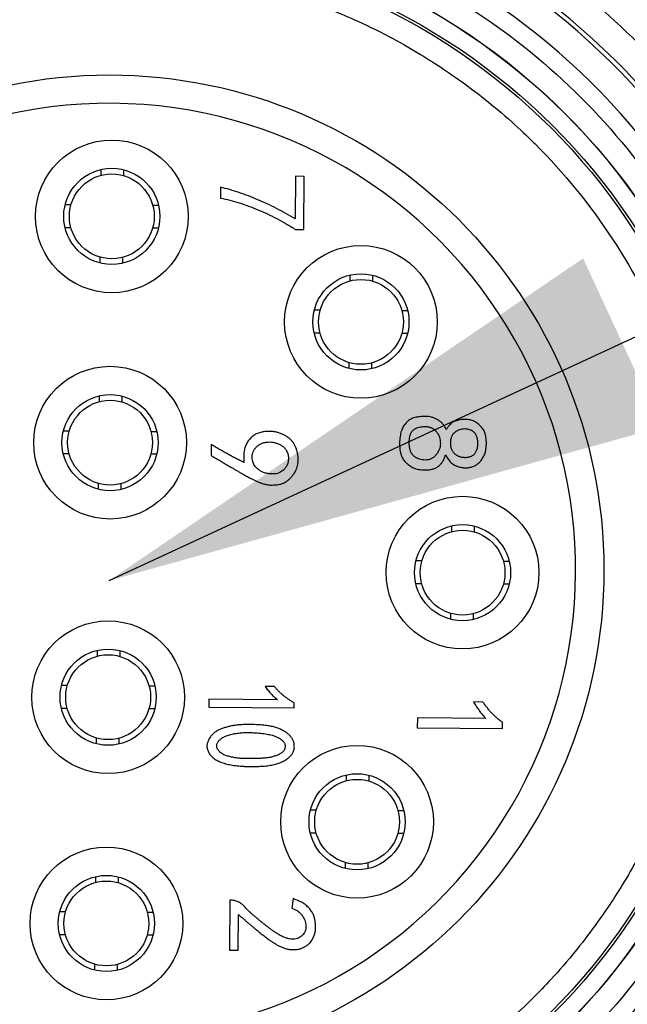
# Model space of a CAD drawing. Header units: millimetres. Extents: x 0 to 2970, y 0 to 2100.
# Tile 12 of 55: x 1017 to 1028, y 413 to 431. Entities that reach past the tile are written whole.
import ezdxf

# ---------------------------------------------------------------- set-up
doc = ezdxf.new("R2010")
doc.units = ezdxf.units.MM
doc.header["$LTSCALE"] = 0.2
doc.styles.add('Rainbow-4.0 Style', font='malgunsl.ttf')
doc.dimstyles.new('Rainbow-4.0 Style', dxfattribs={"dimtxt": 3.5, "dimasz": 2.5, "dimexe": 1, "dimexo": 1, "dimgap": 1, "dimtad": 1, "dimdsep": 46, "dimtxsty": 'Rainbow-4.0 Style', "dimcen": 0, "dimclrd": 251, "dimclre": 251, "dimclrt": 7, "dimazin": 3, "dimtp": 0.1, "dimtm": 0.1, "dimtfac": 0.61, "dimtmove": 0, "dimatfit": 3, "dimfxl": 1, "dimlwd": -1, "dimlwe": -1, "dimarcsym": 1})

# ---------------------------------------------------------------- blocks, each defined once
blk = doc.blocks.new('A$C5c935c73')
for p, q in [((292.75, -47.639), (292.75, -47.639)), ((290.294, -49.641), (290.289, -50.396)), ((290.452, -49.642), (290.294, -49.641)), ((290.445, -50.581), (290.452, -49.642)), ((288.968, -49.833), (288.967, -50.026)), ((290.296, -50.58), (290.445, -50.581)), ((288.803, -54.381), (288.802, -54.574)), ((289.924, -58.663), (289.757, -58.662)), ((288.764, -58.884), (288.763, -59.024)), ((289.975, -58.894), (288.764, -58.884)), ((290.272, -59.036), (290.273, -58.952)), ((293.611, -58.935), (293.444, -58.934)), ((288.763, -59.024), (290.272, -59.036)), ((292.451, -59.216), (292.449, -59.391)), ((293.661, -59.225), (292.451, -59.216)), ((293.958, -59.403), (293.959, -59.297)), ((292.449, -59.391), (293.958, -59.403)), ((289.133, -62.438), (289.126, -63.324)), ((289.168, -62.438), (289.133, -62.438)), ((290.256, -62.411), (290.229, -62.578)), ((289.284, -63.325), (289.289, -62.693)), ((289.126, -63.324), (289.284, -63.325))]:
    blk.add_line(p, q)
for centre, radius in [((287, -56.6), 11.407), ((287, -56.6), 11.403), ((287, -56.6), 11.099), ((287, -56.6), 11.051), ((287, -56.6), 8.75), ((287.048, -50.35), 1.35), ((287.048, -50.35), 0.85), ((287.048, -50.35), 0.75), ((291.453, -52.215), 1.35), ((291.453, -52.215), 0.85), ((291.453, -52.215), 0.75), ((287.017, -54.35), 1.35), ((287.017, -54.35), 0.85), ((287.017, -54.35), 0.75), ((293.25, -56.648), 1.35), ((293.25, -56.648), 0.85), ((293.25, -56.648), 0.75), ((286.983, -58.85), 1.35), ((286.983, -58.85), 0.85), ((286.983, -58.85), 0.75), ((291.385, -61.053), 1.35), ((291.385, -61.053), 0.85), ((291.385, -61.053), 0.75), ((286.952, -62.85), 1.35), ((286.952, -62.85), 0.85), ((286.952, -62.85), 0.75)]:
    blk.add_circle(centre, radius)
for radius, start, end in [(12.697, 24.3067, 335.6933), (12.619, 24.4631, 335.5369)]:
    blk.add_arc((287, -56.6), radius, start, end)
for major_axis, start_param, end_param in [((-11.765, -2.909), 3.326169, 6.040807), ((-0.552, -8.231), 3.200928, 6.34253), ((-0.552, -8.231), 0.059336, 3.200937), ((-11.913, 2.224), 0.184575, 2.899213)]:
    blk.add_ellipse((287, -56.6), major_axis=major_axis, ratio=0.999998, start_param=start_param, end_param=end_param)
for points, knots in [([(273.803, -56.6), (273.803, -55.878), (273.859, -55.172), (273.971, -54.481), (274.088, -53.765), (274.267, -53.052), (274.508, -52.343), (274.755, -51.619), (275.062, -50.921), (275.431, -50.25), (275.802, -49.574), (276.229, -48.935), (276.712, -48.334), (277.191, -47.737), (277.728, -47.18), (278.322, -46.661), (278.903, -46.154), (279.513, -45.706), (280.153, -45.318), (280.778, -44.938), (281.431, -44.613), (282.111, -44.342), (282.776, -44.076), (283.459, -43.866), (284.158, -43.712), (284.863, -43.557), (285.565, -43.46), (286.264, -43.42), (286.989, -43.38), (287.723, -43.401), (288.468, -43.484), (289.228, -43.569), (289.975, -43.72), (290.711, -43.935), (291.451, -44.152), (292.166, -44.431), (292.857, -44.774), (293.543, -45.113), (294.203, -45.517), (294.837, -45.985), (295.457, -46.443), (296.026, -46.943), (296.543, -47.484), (297.048, -48.013), (297.507, -48.58), (297.918, -49.186), (298.32, -49.779), (298.672, -50.4), (298.974, -51.05)], [0, 0, 0, 0, 0.0625, 0.0625, 0.0625, 0.125, 0.125, 0.125, 0.1875, 0.1875, 0.1875, 0.25, 0.25, 0.25, 0.3125, 0.3125, 0.3125, 0.375, 0.375, 0.375, 0.4375, 0.4375, 0.4375, 0.5, 0.5, 0.5, 0.5625, 0.5625, 0.5625, 0.625, 0.625, 0.625, 0.6875, 0.6875, 0.6875, 0.75, 0.75, 0.75, 0.8125, 0.8125, 0.8125, 0.875, 0.875, 0.875, 0.9375, 0.9375, 0.9375, 1, 1, 1, 1]), ([(275.193, -56.6), (275.193, -55.859), (275.258, -55.139), (275.388, -54.442), (275.524, -53.708), (275.736, -52.979), (276.022, -52.254), (276.317, -51.509), (276.685, -50.8), (277.125, -50.129), (277.569, -49.451), (278.078, -48.825), (278.652, -48.252), (279.219, -47.684), (279.852, -47.172), (280.551, -46.716), (281.23, -46.274), (281.931, -45.909), (282.654, -45.622), (283.005, -45.484), (283.371, -45.359), (283.754, -45.25), (284.125, -45.144), (284.491, -45.057), (284.852, -44.991), (285.561, -44.859), (286.277, -44.794), (287, -44.793), (287.741, -44.793), (288.46, -44.858), (289.158, -44.988), (289.892, -45.124), (290.621, -45.336), (291.346, -45.622), (292.091, -45.917), (292.8, -46.285), (293.471, -46.725), (294.149, -47.169), (294.775, -47.678), (295.348, -48.252), (295.916, -48.819), (296.428, -49.452), (296.884, -50.151), (297.326, -50.83), (297.691, -51.531), (297.978, -52.254), (298.116, -52.605), (298.241, -52.971), (298.35, -53.354), (298.456, -53.725), (298.543, -54.091), (298.609, -54.452), (298.741, -55.161), (298.807, -55.877), (298.807, -56.6)], [0, 0, 0, 0, 0.0625, 0.0625, 0.0625, 0.125, 0.125, 0.125, 0.1875, 0.1875, 0.1875, 0.25, 0.25, 0.25, 0.3125, 0.3125, 0.3125, 0.375, 0.375, 0.375, 0.40625, 0.40625, 0.40625, 0.4375, 0.4375, 0.4375, 0.5, 0.5, 0.5, 0.5625, 0.5625, 0.5625, 0.625, 0.625, 0.625, 0.6875, 0.6875, 0.6875, 0.75, 0.75, 0.75, 0.8125, 0.8125, 0.8125, 0.875, 0.875, 0.875, 0.90625, 0.90625, 0.90625, 0.9375, 0.9375, 0.9375, 1, 1, 1, 1]), ([(276.349, -56.6), (276.349, -55.95), (276.408, -55.301), (276.526, -54.662), (276.588, -54.328), (276.666, -53.997), (276.761, -53.671), (276.769, -53.642), (276.785, -53.585), (276.811, -53.501), (276.836, -53.418), (276.871, -53.307), (276.917, -53.17), (276.959, -53.046), (276.996, -52.944), (277.026, -52.862), (277.057, -52.781), (277.08, -52.72), (277.096, -52.679), (277.127, -52.602), (277.175, -52.482), (277.246, -52.321), (277.317, -52.16), (277.411, -51.958), (277.535, -51.72), (277.727, -51.35), (277.915, -51.04), (278.083, -50.782), (278.166, -50.656), (278.26, -50.517), (278.367, -50.368), (278.474, -50.219), (278.595, -50.059), (278.731, -49.89), (278.902, -49.678), (279.054, -49.506), (279.178, -49.371), (279.303, -49.235), (279.401, -49.136), (279.468, -49.068), (279.981, -48.556), (280.546, -48.096), (281.152, -47.697), (281.758, -47.299), (282.405, -46.963), (283.079, -46.696), (283.165, -46.662), (283.29, -46.614), (283.455, -46.555), (283.62, -46.497), (283.825, -46.428), (284.073, -46.356), (284.451, -46.247), (284.78, -46.175), (285.053, -46.124), (285.319, -46.075), (285.643, -46.025), (286.026, -45.991), (286.265, -45.97), (286.467, -45.96), (286.629, -45.954), (286.791, -45.949), (286.915, -45.949), (287, -45.949), (287.65, -45.949), (288.299, -46.008), (288.938, -46.126), (289.272, -46.188), (289.603, -46.266), (289.929, -46.361), (289.958, -46.369), (290.014, -46.385), (290.098, -46.41), (290.182, -46.436), (290.293, -46.47), (290.43, -46.517), (290.554, -46.559), (290.656, -46.596), (290.738, -46.626), (290.819, -46.657), (290.88, -46.68), (290.921, -46.696), (290.998, -46.727), (291.118, -46.775), (291.279, -46.846), (291.44, -46.917), (291.642, -47.011), (291.88, -47.135), (292.25, -47.327), (292.56, -47.515), (292.818, -47.683), (292.944, -47.766), (293.083, -47.86), (293.232, -47.967), (293.381, -48.074), (293.541, -48.195), (293.71, -48.331), (293.922, -48.502), (294.094, -48.654), (294.229, -48.778), (294.365, -48.903), (294.464, -49.001), (294.532, -49.068), (295.044, -49.581), (295.504, -50.146), (295.903, -50.752), (296.301, -51.358), (296.637, -52.005), (296.904, -52.679), (296.937, -52.765), (296.986, -52.89), (297.045, -53.055), (297.103, -53.22), (297.172, -53.425), (297.244, -53.673), (297.353, -54.051), (297.425, -54.379), (297.476, -54.653), (297.525, -54.918), (297.575, -55.242), (297.609, -55.626), (297.63, -55.864), (297.64, -56.065), (297.645, -56.228), (297.651, -56.39), (297.651, -56.514), (297.651, -56.6)], [0, 0, 0, 0, 0.0625, 0.0625, 0.0625, 0.09375, 0.09375, 0.09375, 0.101562, 0.101562, 0.101562, 0.109375, 0.109375, 0.109375, 0.117188, 0.117188, 0.117188, 0.125, 0.125, 0.125, 0.140625, 0.140625, 0.140625, 0.15625, 0.15625, 0.15625, 0.1875, 0.1875, 0.1875, 0.203125, 0.203125, 0.203125, 0.21875, 0.21875, 0.21875, 0.234375, 0.234375, 0.234375, 0.25, 0.25, 0.25, 0.3125, 0.3125, 0.3125, 0.375, 0.375, 0.375, 0.390625, 0.390625, 0.390625, 0.40625, 0.40625, 0.40625, 0.4375, 0.4375, 0.4375, 0.46875, 0.46875, 0.46875, 0.484375, 0.484375, 0.484375, 0.5, 0.5, 0.5, 0.5625, 0.5625, 0.5625, 0.59375, 0.59375, 0.59375, 0.601562, 0.601562, 0.601562, 0.609375, 0.609375, 0.609375, 0.617188, 0.617188, 0.617188, 0.625, 0.625, 0.625, 0.640625, 0.640625, 0.640625, 0.65625, 0.65625, 0.65625, 0.6875, 0.6875, 0.6875, 0.703125, 0.703125, 0.703125, 0.71875, 0.71875, 0.71875, 0.734375, 0.734375, 0.734375, 0.75, 0.75, 0.75, 0.8125, 0.8125, 0.8125, 0.875, 0.875, 0.875, 0.890625, 0.890625, 0.890625, 0.90625, 0.90625, 0.90625, 0.9375, 0.9375, 0.9375, 0.96875, 0.96875, 0.96875, 0.984375, 0.984375, 0.984375, 1, 1, 1, 1]), ([(290.289, -50.396), (290.234, -50.363), (290.126, -50.299), (289.962, -50.21), (289.797, -50.128), (289.632, -50.054), (289.467, -49.988), (289.301, -49.929), (289.136, -49.876), (289.024, -49.847), (288.968, -49.833)], [0, 0, 0, 0, 0.131925, 0.261446, 0.389017, 0.514411, 0.638017, 0.76003, 0.880502, 1, 1, 1, 1]), ([(288.967, -50.026), (289.022, -50.038), (289.134, -50.063), (289.301, -50.11), (289.467, -50.167), (289.634, -50.232), (289.8, -50.306), (289.966, -50.388), (290.132, -50.479), (290.241, -50.546), (290.296, -50.58)], [0, 0, 0, 0, 0.117984, 0.23738, 0.358592, 0.481835, 0.607369, 0.73534, 0.866177, 1, 1, 1, 1]), ([(292.596, -53.886), (292.579, -53.886), (292.546, -53.886), (292.497, -53.89), (292.451, -53.897), (292.408, -53.906), (292.367, -53.919), (292.329, -53.937), (292.294, -53.96), (292.262, -53.988), (292.232, -54.021), (292.207, -54.058), (292.185, -54.098), (292.168, -54.142), (292.154, -54.191), (292.145, -54.243), (292.138, -54.301), (292.136, -54.361), (292.137, -54.42), (292.143, -54.475), (292.151, -54.526), (292.164, -54.571), (292.181, -54.61), (292.2, -54.646), (292.222, -54.677), (292.248, -54.704), (292.276, -54.728), (292.307, -54.751), (292.342, -54.772), (292.38, -54.794), (292.423, -54.812), (292.473, -54.824), (292.529, -54.831), (292.59, -54.834), (292.651, -54.831), (292.711, -54.821), (292.765, -54.802), (292.806, -54.779), (292.836, -54.758), (292.857, -54.738), (292.877, -54.716), (292.895, -54.691), (292.911, -54.663), (292.926, -54.633), (292.94, -54.6), (292.947, -54.576), (292.951, -54.564)], [0, 0, 0, 0, 0.025692, 0.050005, 0.073178, 0.095342, 0.116572, 0.137365, 0.158329, 0.179753, 0.201515, 0.223652, 0.246486, 0.270213, 0.295178, 0.321931, 0.35069, 0.381428, 0.411842, 0.439631, 0.465105, 0.488351, 0.50976, 0.529843, 0.548835, 0.567002, 0.585234, 0.604452, 0.624889, 0.646347, 0.669469, 0.694938, 0.723126, 0.754364, 0.786122, 0.81593, 0.844262, 0.871988, 0.885935, 0.900196, 0.914954, 0.930336, 0.946366, 0.963161, 0.981031, 1, 1, 1, 1]), ([(292.963, -54.117), (292.958, -54.107), (292.948, -54.087), (292.931, -54.06), (292.912, -54.034), (292.893, -54.011), (292.872, -53.99), (292.85, -53.971), (292.827, -53.954), (292.794, -53.935), (292.753, -53.916), (292.701, -53.899), (292.649, -53.888), (292.614, -53.887), (292.596, -53.886)], [0, 0, 0, 0, 0.073356, 0.144453, 0.212449, 0.278427, 0.343171, 0.406606, 0.468823, 0.531152, 0.652803, 0.769968, 0.885508, 1, 1, 1, 1]), ([(292.951, -54.564), (292.958, -54.578), (292.97, -54.604), (292.993, -54.64), (293.017, -54.672), (293.043, -54.7), (293.072, -54.724), (293.102, -54.745), (293.134, -54.761), (293.168, -54.773), (293.202, -54.782), (293.236, -54.788), (293.268, -54.793), (293.3, -54.794), (293.33, -54.794), (293.359, -54.791), (293.387, -54.786), (293.423, -54.776), (293.464, -54.76), (293.508, -54.734), (293.546, -54.703), (293.578, -54.666), (293.603, -54.628), (293.625, -54.591), (293.642, -54.554), (293.654, -54.517), (293.662, -54.48), (293.667, -54.442), (293.671, -54.401), (293.672, -54.359), (293.671, -54.317), (293.667, -54.275), (293.661, -54.235), (293.652, -54.197), (293.639, -54.16), (293.621, -54.124), (293.597, -54.091), (293.569, -54.06), (293.539, -54.031), (293.506, -54.006), (293.473, -53.984), (293.438, -53.966), (293.401, -53.953), (293.361, -53.944), (293.317, -53.939), (293.271, -53.939), (293.225, -53.942), (293.181, -53.95), (293.139, -53.961), (293.099, -53.977), (293.061, -53.999), (293.027, -54.03), (292.993, -54.07), (292.973, -54.101), (292.963, -54.117)], [0, 0, 0, 0, 0.021111, 0.041008, 0.060011, 0.078003, 0.095622, 0.112664, 0.129524, 0.146583, 0.163344, 0.179393, 0.194846, 0.209576, 0.22383, 0.237537, 0.25097, 0.264168, 0.289465, 0.313379, 0.336334, 0.359154, 0.381253, 0.401704, 0.420577, 0.438266, 0.455668, 0.474088, 0.49315, 0.513382, 0.533618, 0.553333, 0.572303, 0.590811, 0.609087, 0.627728, 0.64686, 0.666826, 0.686886, 0.706132, 0.724795, 0.742955, 0.761375, 0.780672, 0.801301, 0.823214, 0.845356, 0.866545, 0.88692, 0.906582, 0.92658, 0.948506, 0.972756, 1, 1, 1, 1]), ([(292.55, -54.654), (292.546, -54.653), (292.526, -54.65), (292.489, -54.641), (292.449, -54.626), (292.419, -54.61), (292.398, -54.596), (292.379, -54.579), (292.363, -54.56), (292.349, -54.539), (292.337, -54.516), (292.327, -54.49), (292.317, -54.454), (292.31, -54.407), (292.306, -54.351), (292.308, -54.297), (292.315, -54.252), (292.323, -54.219), (292.332, -54.195), (292.342, -54.174), (292.354, -54.155), (292.367, -54.138), (292.383, -54.123), (292.4, -54.11), (292.426, -54.096), (292.461, -54.082), (292.506, -54.071), (292.554, -54.065), (292.587, -54.065), (292.604, -54.066)], [0, 0, 0, 0, 0.013411, 0.067362, 0.12404, 0.152485, 0.180078, 0.207252, 0.234425, 0.262018, 0.290463, 0.320154, 0.351191, 0.413983, 0.474557, 0.533927, 0.592814, 0.621422, 0.648165, 0.67375, 0.698305, 0.722112, 0.745476, 0.769067, 0.792775, 0.841667, 0.89156, 0.94422, 1, 1, 1, 1]), ([(292.604, -54.066), (292.612, -54.067), (292.629, -54.068), (292.654, -54.073), (292.678, -54.079), (292.7, -54.088), (292.722, -54.099), (292.742, -54.113), (292.761, -54.129), (292.785, -54.152), (292.811, -54.185), (292.835, -54.231), (292.85, -54.281), (292.858, -54.336), (292.857, -54.391), (292.847, -54.446), (292.827, -54.498), (292.803, -54.538), (292.781, -54.568), (292.763, -54.588), (292.744, -54.606), (292.724, -54.621), (292.703, -54.633), (292.681, -54.643), (292.658, -54.65), (292.627, -54.656), (292.59, -54.658), (292.562, -54.655), (292.55, -54.654)], [0, 0, 0, 0, 0.028177, 0.05557, 0.082462, 0.108786, 0.135163, 0.161571, 0.18837, 0.216009, 0.271163, 0.326315, 0.383393, 0.443737, 0.504846, 0.564365, 0.624619, 0.686841, 0.717822, 0.747267, 0.775665, 0.802809, 0.829252, 0.85501, 0.881187, 0.907595, 0.960274, 1, 1, 1, 1]), ([(293.278, -54.615), (293.269, -54.615), (293.253, -54.613), (293.228, -54.609), (293.204, -54.601), (293.181, -54.593), (293.158, -54.582), (293.137, -54.568), (293.117, -54.553), (293.099, -54.535), (293.083, -54.515), (293.069, -54.493), (293.059, -54.469), (293.05, -54.444), (293.044, -54.416), (293.041, -54.386), (293.04, -54.354), (293.041, -54.323), (293.045, -54.294), (293.051, -54.266), (293.06, -54.241), (293.072, -54.217), (293.085, -54.197), (293.102, -54.178), (293.126, -54.157), (293.159, -54.135), (293.201, -54.115), (293.244, -54.104), (293.273, -54.102), (293.288, -54.102)], [0, 0, 0, 0, 0.031672, 0.063713, 0.09488, 0.126431, 0.157443, 0.188976, 0.220898, 0.253114, 0.284899, 0.317344, 0.350386, 0.384641, 0.420378, 0.458395, 0.498638, 0.538882, 0.576492, 0.611828, 0.645695, 0.677995, 0.709404, 0.740245, 0.771628, 0.832511, 0.889968, 0.945208, 1, 1, 1, 1]), ([(293.288, -54.102), (293.302, -54.102), (293.33, -54.104), (293.37, -54.114), (293.408, -54.131), (293.436, -54.151), (293.457, -54.17), (293.471, -54.187), (293.482, -54.206), (293.492, -54.228), (293.501, -54.251), (293.507, -54.278), (293.512, -54.306), (293.514, -54.336), (293.515, -54.367), (293.515, -54.396), (293.512, -54.424), (293.507, -54.45), (293.501, -54.474), (293.492, -54.497), (293.482, -54.518), (293.469, -54.538), (293.455, -54.555), (293.439, -54.57), (293.421, -54.584), (293.401, -54.594), (293.38, -54.603), (293.357, -54.61), (293.332, -54.614), (293.306, -54.616), (293.287, -54.616), (293.278, -54.615), (293.278, -54.615)], [0, 0, 0, 0, 0.053907, 0.105455, 0.156697, 0.208704, 0.235422, 0.262793, 0.291367, 0.320915, 0.35271, 0.386647, 0.423275, 0.46202, 0.501033, 0.53797, 0.573409, 0.606732, 0.63858, 0.669219, 0.698767, 0.727907, 0.75623, 0.784089, 0.811908, 0.840004, 0.868884, 0.899263, 0.930899, 0.964667, 0.998722, 1, 1, 1, 1]), ([(288.802, -54.574), (288.825, -54.588), (288.871, -54.616), (288.939, -54.656), (289.003, -54.694), (289.064, -54.731), (289.123, -54.765), (289.178, -54.797), (289.23, -54.828), (289.279, -54.856), (289.325, -54.882), (289.368, -54.906), (289.408, -54.929), (289.445, -54.949), (289.478, -54.967), (289.509, -54.983), (289.536, -54.997), (289.568, -55.013), (289.606, -55.03), (289.649, -55.049), (289.689, -55.064), (289.728, -55.077), (289.765, -55.087), (289.799, -55.094), (289.832, -55.099), (289.872, -55.1), (289.918, -55.099), (289.97, -55.095), (290.015, -55.087), (290.057, -55.076), (290.095, -55.06), (290.132, -55.038), (290.168, -55.012), (290.203, -54.98), (290.236, -54.945), (290.265, -54.906), (290.29, -54.866), (290.309, -54.823), (290.325, -54.78), (290.336, -54.737), (290.343, -54.694), (290.346, -54.651), (290.344, -54.608), (290.338, -54.562), (290.327, -54.513), (290.312, -54.462), (290.293, -54.412), (290.266, -54.364), (290.234, -54.321), (290.195, -54.281), (290.151, -54.246), (290.101, -54.215), (290.045, -54.19), (289.984, -54.169), (289.919, -54.155), (289.849, -54.15), (289.775, -54.153), (289.712, -54.161), (289.662, -54.173), (289.625, -54.186), (289.59, -54.202), (289.558, -54.222), (289.527, -54.245), (289.499, -54.273), (289.472, -54.304), (289.448, -54.338), (289.426, -54.375), (289.409, -54.415), (289.396, -54.457), (289.386, -54.501), (289.381, -54.548), (289.379, -54.597), (289.382, -54.649), (289.386, -54.684), (289.389, -54.701)], [0, 0, 0, 0, 0.023122, 0.045212, 0.066237, 0.086244, 0.10522, 0.12321, 0.140137, 0.155954, 0.170831, 0.184679, 0.197508, 0.20931, 0.220049, 0.229725, 0.23842, 0.246136, 0.260066, 0.273119, 0.285395, 0.29677, 0.307442, 0.317395, 0.32669, 0.335278, 0.351168, 0.365564, 0.378561, 0.390235, 0.401561, 0.413506, 0.42603, 0.439532, 0.453231, 0.46674, 0.479921, 0.493195, 0.506157, 0.518687, 0.530693, 0.542486, 0.554643, 0.567642, 0.581592, 0.596639, 0.611996, 0.627122, 0.642366, 0.657792, 0.673588, 0.690009, 0.707007, 0.725077, 0.743802, 0.76339, 0.783944, 0.805812, 0.816904, 0.82776, 0.838497, 0.84916, 0.860023, 0.870997, 0.882392, 0.894193, 0.90625, 0.918356, 0.930684, 0.943359, 0.956584, 0.970372, 0.984817, 1, 1, 1, 1]), ([(289.389, -54.701), (289.367, -54.691), (289.321, -54.669), (289.253, -54.634), (289.183, -54.598), (289.111, -54.559), (289.036, -54.517), (288.961, -54.474), (288.882, -54.429), (288.83, -54.397), (288.803, -54.381)], [0, 0, 0, 0, 0.110602, 0.225759, 0.344403, 0.467211, 0.594204, 0.725403, 0.860584, 1, 1, 1, 1]), ([(289.73, -54.879), (289.713, -54.871), (289.682, -54.854), (289.641, -54.827), (289.607, -54.799), (289.581, -54.77), (289.56, -54.737), (289.545, -54.701), (289.535, -54.66), (289.53, -54.622), (289.528, -54.591), (289.531, -54.567), (289.535, -54.544), (289.542, -54.521), (289.552, -54.499), (289.565, -54.478), (289.579, -54.456), (289.597, -54.435), (289.616, -54.416), (289.637, -54.398), (289.659, -54.383), (289.682, -54.37), (289.706, -54.359), (289.732, -54.351), (289.758, -54.344), (289.777, -54.342), (289.786, -54.341)], [0, 0, 0, 0, 0.072623, 0.137075, 0.193807, 0.243729, 0.292049, 0.342865, 0.398307, 0.458806, 0.490268, 0.520961, 0.551624, 0.582671, 0.614076, 0.646798, 0.680733, 0.716362, 0.752414, 0.787987, 0.822755, 0.857217, 0.892027, 0.927091, 0.963051, 1, 1, 1, 1]), ([(289.786, -54.341), (289.805, -54.339), (289.842, -54.336), (289.898, -54.342), (289.953, -54.355), (289.997, -54.373), (290.03, -54.39), (290.053, -54.404), (290.074, -54.418), (290.093, -54.434), (290.109, -54.452), (290.123, -54.47), (290.135, -54.489), (290.147, -54.516), (290.159, -54.548), (290.168, -54.584), (290.173, -54.616), (290.171, -54.637), (290.17, -54.646)], [0, 0, 0, 0, 0.100751, 0.199436, 0.298603, 0.400194, 0.450621, 0.498323, 0.543564, 0.587029, 0.629561, 0.67029, 0.710561, 0.750911, 0.826306, 0.891943, 0.949609, 1, 1, 1, 1]), ([(290.17, -54.646), (290.169, -54.66), (290.167, -54.689), (290.155, -54.731), (290.135, -54.771), (290.108, -54.809), (290.076, -54.842), (290.038, -54.869), (289.997, -54.888), (289.952, -54.9), (289.903, -54.905), (289.849, -54.903), (289.791, -54.895), (289.75, -54.885), (289.73, -54.879)], [0, 0, 0, 0, 0.073526, 0.147138, 0.222314, 0.302343, 0.382378, 0.459503, 0.535919, 0.614252, 0.697443, 0.788445, 0.889108, 1, 1, 1, 1]), ([(298.974, -62.15), (298.67, -62.805), (298.322, -63.422), (297.93, -64.002), (297.523, -64.603), (297.061, -65.174), (296.543, -65.716), (296.015, -66.269), (295.443, -66.772), (294.826, -67.227), (294.205, -67.684), (293.549, -68.084), (292.857, -68.426), (292.172, -68.766), (291.451, -69.046), (290.694, -69.267), (289.954, -69.483), (289.212, -69.632), (288.468, -69.716), (287.741, -69.797), (287.012, -69.818), (286.28, -69.778), (285.565, -69.739), (284.858, -69.642), (284.158, -69.488), (283.454, -69.333), (282.776, -69.126), (282.126, -68.867), (281.451, -68.599), (280.793, -68.271), (280.153, -67.882), (279.499, -67.485), (278.884, -67.035), (278.307, -66.53), (277.727, -66.022), (277.196, -65.468), (276.712, -64.866), (276.233, -64.27), (275.804, -63.626), (275.426, -62.934), (275.056, -62.258), (274.75, -61.566), (274.508, -60.857), (274.272, -60.165), (274.095, -59.458), (273.976, -58.735), (273.861, -58.028), (273.803, -57.317), (273.803, -56.6)], [0, 0, 0, 0, 0.0625, 0.0625, 0.0625, 0.125, 0.125, 0.125, 0.1875, 0.1875, 0.1875, 0.25, 0.25, 0.25, 0.3125, 0.3125, 0.3125, 0.375, 0.375, 0.375, 0.4375, 0.4375, 0.4375, 0.5, 0.5, 0.5, 0.5625, 0.5625, 0.5625, 0.625, 0.625, 0.625, 0.6875, 0.6875, 0.6875, 0.75, 0.75, 0.75, 0.8125, 0.8125, 0.8125, 0.875, 0.875, 0.875, 0.9375, 0.9375, 0.9375, 1, 1, 1, 1]), ([(298.807, -56.6), (298.807, -57.341), (298.742, -58.061), (298.612, -58.758), (298.476, -59.492), (298.264, -60.221), (297.978, -60.946), (297.683, -61.691), (297.315, -62.4), (296.875, -63.071), (296.431, -63.749), (295.922, -64.375), (295.348, -64.948), (294.781, -65.516), (294.148, -66.028), (293.449, -66.484), (292.77, -66.926), (292.069, -67.291), (291.346, -67.578), (290.995, -67.716), (290.629, -67.841), (290.246, -67.95), (289.875, -68.056), (289.509, -68.143), (289.148, -68.209), (288.439, -68.341), (287.723, -68.406), (287, -68.407), (286.259, -68.407), (285.54, -68.342), (284.842, -68.212), (284.108, -68.076), (283.379, -67.864), (282.654, -67.578), (281.909, -67.283), (281.2, -66.915), (280.529, -66.475), (279.851, -66.031), (279.225, -65.522), (278.652, -64.948), (278.084, -64.381), (277.572, -63.748), (277.116, -63.049), (276.674, -62.37), (276.309, -61.669), (276.022, -60.946), (275.884, -60.595), (275.759, -60.229), (275.65, -59.846), (275.544, -59.475), (275.457, -59.109), (275.391, -58.748), (275.259, -58.039), (275.193, -57.323), (275.193, -56.6)], [0, 0, 0, 0, 0.0625, 0.0625, 0.0625, 0.125, 0.125, 0.125, 0.1875, 0.1875, 0.1875, 0.25, 0.25, 0.25, 0.3125, 0.3125, 0.3125, 0.375, 0.375, 0.375, 0.40625, 0.40625, 0.40625, 0.4375, 0.4375, 0.4375, 0.5, 0.5, 0.5, 0.5625, 0.5625, 0.5625, 0.625, 0.625, 0.625, 0.6875, 0.6875, 0.6875, 0.75, 0.75, 0.75, 0.8125, 0.8125, 0.8125, 0.875, 0.875, 0.875, 0.90625, 0.90625, 0.90625, 0.9375, 0.9375, 0.9375, 1, 1, 1, 1]), ([(297.651, -56.6), (297.651, -57.25), (297.592, -57.899), (297.474, -58.538), (297.412, -58.872), (297.334, -59.203), (297.239, -59.529), (297.231, -59.558), (297.215, -59.615), (297.189, -59.699), (297.164, -59.782), (297.129, -59.893), (297.083, -60.03), (297.041, -60.154), (297.004, -60.256), (296.974, -60.338), (296.943, -60.419), (296.92, -60.48), (296.904, -60.521), (296.873, -60.598), (296.825, -60.718), (296.754, -60.879), (296.683, -61.04), (296.589, -61.242), (296.465, -61.48), (296.273, -61.85), (296.085, -62.16), (295.917, -62.418), (295.834, -62.544), (295.74, -62.683), (295.633, -62.832), (295.526, -62.981), (295.405, -63.141), (295.269, -63.31), (295.098, -63.522), (294.946, -63.694), (294.822, -63.829), (294.697, -63.965), (294.599, -64.064), (294.532, -64.132), (294.019, -64.644), (293.454, -65.104), (292.848, -65.503), (292.242, -65.901), (291.595, -66.237), (290.921, -66.504), (290.835, -66.538), (290.71, -66.586), (290.545, -66.645), (290.38, -66.703), (290.175, -66.772), (289.927, -66.844), (289.549, -66.953), (289.22, -67.025), (288.947, -67.076), (288.681, -67.125), (288.357, -67.175), (287.974, -67.209), (287.735, -67.23), (287.533, -67.24), (287.371, -67.246), (287.209, -67.251), (287.085, -67.251), (287, -67.251), (286.35, -67.251), (285.701, -67.192), (285.062, -67.074), (284.728, -67.012), (284.397, -66.934), (284.071, -66.839), (284.042, -66.831), (283.986, -66.815), (283.902, -66.79), (283.818, -66.764), (283.707, -66.73), (283.57, -66.683), (283.446, -66.641), (283.344, -66.604), (283.262, -66.574), (283.181, -66.543), (283.12, -66.52), (283.079, -66.504), (283.002, -66.473), (282.882, -66.425), (282.721, -66.354), (282.56, -66.283), (282.358, -66.189), (282.12, -66.065), (281.75, -65.873), (281.44, -65.685), (281.182, -65.517), (281.056, -65.434), (280.917, -65.34), (280.768, -65.233), (280.619, -65.126), (280.459, -65.005), (280.29, -64.869), (280.078, -64.698), (279.906, -64.546), (279.771, -64.422), (279.635, -64.297), (279.536, -64.199), (279.468, -64.132), (278.956, -63.619), (278.496, -63.054), (278.097, -62.448), (277.699, -61.842), (277.363, -61.195), (277.096, -60.521), (277.063, -60.435), (277.014, -60.31), (276.955, -60.145), (276.897, -59.98), (276.828, -59.775), (276.756, -59.527), (276.647, -59.149), (276.575, -58.821), (276.524, -58.547), (276.475, -58.282), (276.425, -57.958), (276.391, -57.574), (276.37, -57.336), (276.36, -57.135), (276.355, -56.972), (276.349, -56.81), (276.349, -56.686), (276.349, -56.6)], [0, 0, 0, 0, 0.0625, 0.0625, 0.0625, 0.09375, 0.09375, 0.09375, 0.101562, 0.101562, 0.101562, 0.109375, 0.109375, 0.109375, 0.117188, 0.117188, 0.117188, 0.125, 0.125, 0.125, 0.140625, 0.140625, 0.140625, 0.15625, 0.15625, 0.15625, 0.1875, 0.1875, 0.1875, 0.203125, 0.203125, 0.203125, 0.21875, 0.21875, 0.21875, 0.234375, 0.234375, 0.234375, 0.25, 0.25, 0.25, 0.3125, 0.3125, 0.3125, 0.375, 0.375, 0.375, 0.390625, 0.390625, 0.390625, 0.40625, 0.40625, 0.40625, 0.4375, 0.4375, 0.4375, 0.46875, 0.46875, 0.46875, 0.484375, 0.484375, 0.484375, 0.5, 0.5, 0.5, 0.5625, 0.5625, 0.5625, 0.59375, 0.59375, 0.59375, 0.601562, 0.601562, 0.601562, 0.609375, 0.609375, 0.609375, 0.617188, 0.617188, 0.617188, 0.625, 0.625, 0.625, 0.640625, 0.640625, 0.640625, 0.65625, 0.65625, 0.65625, 0.6875, 0.6875, 0.6875, 0.703125, 0.703125, 0.703125, 0.71875, 0.71875, 0.71875, 0.734375, 0.734375, 0.734375, 0.75, 0.75, 0.75, 0.8125, 0.8125, 0.8125, 0.875, 0.875, 0.875, 0.890625, 0.890625, 0.890625, 0.90625, 0.90625, 0.90625, 0.9375, 0.9375, 0.9375, 0.96875, 0.96875, 0.96875, 0.984375, 0.984375, 0.984375, 1, 1, 1, 1]), ([(289.757, -58.662), (289.775, -58.684), (289.808, -58.728), (289.863, -58.789), (289.917, -58.845), (289.956, -58.878), (289.975, -58.894)], [0, 0, 0, 0, 0.26831, 0.523027, 0.766571, 1, 1, 1, 1]), ([(290.273, -58.952), (290.256, -58.942), (290.223, -58.923), (290.176, -58.891), (290.129, -58.859), (290.085, -58.823), (290.042, -58.786), (290.001, -58.747), (289.961, -58.706), (289.936, -58.677), (289.924, -58.663)], [0, 0, 0, 0, 0.126323, 0.251235, 0.37618, 0.500241, 0.624794, 0.749492, 0.874648, 1, 1, 1, 1]), ([(293.444, -58.934), (293.461, -58.962), (293.495, -59.017), (293.549, -59.094), (293.603, -59.163), (293.642, -59.205), (293.661, -59.225)], [0, 0, 0, 0, 0.27286, 0.530174, 0.772018, 1, 1, 1, 1]), ([(293.959, -59.297), (293.942, -59.285), (293.909, -59.261), (293.862, -59.222), (293.815, -59.18), (293.771, -59.136), (293.728, -59.09), (293.688, -59.04), (293.648, -58.989), (293.623, -58.953), (293.611, -58.935)], [0, 0, 0, 0, 0.121926, 0.24354, 0.366521, 0.490199, 0.615305, 0.741687, 0.869934, 1, 1, 1, 1]), ([(289.599, -59.336), (289.58, -59.336), (289.543, -59.335), (289.489, -59.333), (289.439, -59.334), (289.391, -59.335), (289.347, -59.336), (289.305, -59.339), (289.266, -59.343), (289.219, -59.349), (289.163, -59.358), (289.097, -59.374), (289.033, -59.393), (288.981, -59.411), (288.941, -59.428), (288.912, -59.443), (288.885, -59.461), (288.859, -59.481), (288.835, -59.503), (288.812, -59.526), (288.791, -59.553), (288.772, -59.581), (288.755, -59.61), (288.743, -59.64), (288.734, -59.67), (288.73, -59.7), (288.73, -59.73), (288.735, -59.76), (288.744, -59.79), (288.757, -59.819), (288.774, -59.848), (288.793, -59.875), (288.816, -59.9), (288.842, -59.924), (288.871, -59.946), (288.903, -59.965), (288.938, -59.983), (288.976, -59.999), (289.017, -60.013), (289.06, -60.026), (289.107, -60.038), (289.156, -60.048), (289.209, -60.056), (289.264, -60.063), (289.322, -60.068), (289.371, -60.071), (289.401, -60.073), (289.41, -60.073)], [0, 0, 0, 0, 0.030023, 0.058488, 0.0854, 0.110595, 0.13425, 0.156398, 0.177029, 0.196009, 0.232113, 0.267969, 0.303278, 0.33853, 0.355905, 0.373115, 0.39029, 0.407372, 0.424708, 0.442161, 0.460104, 0.478477, 0.496472, 0.513577, 0.529857, 0.545669, 0.56154, 0.577449, 0.593988, 0.611206, 0.628838, 0.646606, 0.664674, 0.682996, 0.70211, 0.722079, 0.742754, 0.764635, 0.787601, 0.811841, 0.837196, 0.864059, 0.892164, 0.921692, 0.952678, 0.985154, 1, 1, 1, 1]), ([(289.41, -60.073), (289.441, -60.074), (289.511, -60.076), (289.616, -60.075), (289.723, -60.07), (289.808, -60.061), (289.872, -60.05), (289.918, -60.041), (289.961, -60.029), (290.002, -60.016), (290.041, -60), (290.078, -59.983), (290.114, -59.963), (290.146, -59.942), (290.176, -59.919), (290.203, -59.895), (290.225, -59.87), (290.243, -59.844), (290.257, -59.817), (290.268, -59.788), (290.274, -59.759), (290.276, -59.729), (290.275, -59.7), (290.271, -59.671), (290.264, -59.643), (290.255, -59.616), (290.243, -59.591), (290.228, -59.567), (290.21, -59.544), (290.182, -59.515), (290.143, -59.481), (290.09, -59.446), (290.031, -59.416), (289.977, -59.394), (289.93, -59.38), (289.892, -59.37), (289.85, -59.362), (289.806, -59.354), (289.758, -59.348), (289.708, -59.343), (289.654, -59.339), (289.617, -59.337), (289.599, -59.336)], [0, 0, 0, 0, 0.049688, 0.11042, 0.16745, 0.220942, 0.246324, 0.270854, 0.294667, 0.317578, 0.339938, 0.361772, 0.382933, 0.403841, 0.423993, 0.442792, 0.460529, 0.477276, 0.493554, 0.509324, 0.525157, 0.54106, 0.556945, 0.572461, 0.587397, 0.602401, 0.617213, 0.632335, 0.647691, 0.663431, 0.695987, 0.729622, 0.7648, 0.801769, 0.821414, 0.842584, 0.864912, 0.888848, 0.914416, 0.941435, 0.969961, 1, 1, 1, 1]), ([(289.364, -59.934), (289.357, -59.934), (289.324, -59.932), (289.264, -59.926), (289.186, -59.914), (289.124, -59.899), (289.078, -59.885), (289.046, -59.873), (289.018, -59.86), (288.992, -59.845), (288.969, -59.829), (288.95, -59.811), (288.933, -59.792), (288.919, -59.772), (288.909, -59.751), (288.903, -59.73), (288.901, -59.709), (288.904, -59.688), (288.91, -59.667), (288.92, -59.647), (288.934, -59.626), (288.952, -59.607), (288.974, -59.587), (288.999, -59.57), (289.027, -59.553), (289.059, -59.538), (289.095, -59.525), (289.133, -59.513), (289.176, -59.503), (289.237, -59.491), (289.32, -59.48), (289.424, -59.473), (289.535, -59.475), (289.611, -59.48), (289.65, -59.484)], [0, 0, 0, 0, 0.014995, 0.072856, 0.128776, 0.183103, 0.209048, 0.233085, 0.255638, 0.276759, 0.296609, 0.315362, 0.333304, 0.350702, 0.367222, 0.382731, 0.397664, 0.412366, 0.427588, 0.443798, 0.461195, 0.480449, 0.501171, 0.523153, 0.546581, 0.571521, 0.598441, 0.627462, 0.658395, 0.691609, 0.762245, 0.836761, 0.91598, 1, 1, 1, 1]), ([(289.65, -59.484), (289.67, -59.485), (289.707, -59.489), (289.762, -59.497), (289.812, -59.506), (289.858, -59.517), (289.901, -59.529), (289.939, -59.542), (289.974, -59.556), (290.004, -59.573), (290.031, -59.59), (290.054, -59.607), (290.073, -59.626), (290.089, -59.645), (290.101, -59.665), (290.109, -59.685), (290.113, -59.706), (290.114, -59.728), (290.111, -59.749), (290.104, -59.77), (290.095, -59.789), (290.081, -59.807), (290.064, -59.824), (290.044, -59.84), (290.02, -59.854), (289.984, -59.872), (289.935, -59.891), (289.872, -59.909), (289.807, -59.921), (289.738, -59.929), (289.665, -59.932), (289.59, -59.935), (289.51, -59.936), (289.434, -59.936), (289.385, -59.935), (289.364, -59.934)], [0, 0, 0, 0, 0.042025, 0.081187, 0.117738, 0.15173, 0.183292, 0.212237, 0.238899, 0.263525, 0.286082, 0.306805, 0.325702, 0.343192, 0.359448, 0.375194, 0.390413, 0.405753, 0.421227, 0.436292, 0.451565, 0.467364, 0.484284, 0.502643, 0.522367, 0.54377, 0.589024, 0.635107, 0.682717, 0.732078, 0.783754, 0.838165, 0.895098, 0.955037, 1, 1, 1, 1]), ([(290.229, -62.578), (290.248, -62.586), (290.285, -62.601), (290.336, -62.63), (290.378, -62.665), (290.413, -62.705), (290.439, -62.748), (290.461, -62.791), (290.474, -62.837), (290.482, -62.882), (290.482, -62.927), (290.474, -62.969), (290.457, -63.009), (290.432, -63.045), (290.402, -63.076), (290.367, -63.101), (290.328, -63.118), (290.285, -63.128), (290.238, -63.13), (290.187, -63.123), (290.132, -63.108), (290.084, -63.09), (290.042, -63.07), (290.007, -63.05), (289.968, -63.027), (289.927, -63), (289.882, -62.97), (289.834, -62.935), (289.783, -62.896), (289.731, -62.855), (289.678, -62.812), (289.628, -62.771), (289.581, -62.732), (289.539, -62.694), (289.5, -62.659), (289.465, -62.625), (289.433, -62.594), (289.405, -62.563), (289.379, -62.535), (289.351, -62.512), (289.323, -62.491), (289.294, -62.474), (289.263, -62.46), (289.232, -62.449), (289.201, -62.442), (289.179, -62.439), (289.168, -62.438)], [0, 0, 0, 0, 0.029638, 0.057139, 0.083001, 0.107802, 0.131665, 0.154489, 0.176627, 0.198527, 0.21965, 0.239909, 0.260094, 0.280877, 0.301595, 0.321615, 0.341482, 0.361938, 0.383857, 0.407916, 0.434802, 0.464757, 0.481588, 0.500697, 0.521983, 0.54555, 0.571207, 0.599274, 0.629586, 0.662121, 0.69482, 0.725617, 0.754517, 0.781509, 0.806515, 0.829636, 0.850787, 0.870198, 0.888187, 0.905361, 0.921922, 0.937948, 0.953681, 0.969137, 0.984472, 1, 1, 1, 1]), ([(290.648, -62.853), (290.647, -62.841), (290.645, -62.816), (290.639, -62.781), (290.631, -62.746), (290.62, -62.713), (290.606, -62.681), (290.589, -62.651), (290.57, -62.621), (290.549, -62.593), (290.524, -62.566), (290.496, -62.54), (290.464, -62.516), (290.43, -62.492), (290.391, -62.47), (290.349, -62.449), (290.304, -62.429), (290.272, -62.417), (290.256, -62.411)], [0, 0, 0, 0, 0.058448, 0.115409, 0.171096, 0.226612, 0.281235, 0.33629, 0.391692, 0.447815, 0.505751, 0.565904, 0.629027, 0.695421, 0.765726, 0.839632, 0.917573, 1, 1, 1, 1]), ([(289.289, -62.693), (289.306, -62.708), (289.338, -62.736), (289.385, -62.778), (289.431, -62.818), (289.476, -62.855), (289.518, -62.891), (289.559, -62.926), (289.598, -62.959), (289.636, -62.989), (289.672, -63.019), (289.706, -63.046), (289.739, -63.071), (289.77, -63.095), (289.799, -63.117), (289.827, -63.137), (289.853, -63.155), (289.884, -63.177), (289.923, -63.2), (289.967, -63.227), (290.01, -63.249), (290.051, -63.269), (290.091, -63.284), (290.129, -63.296), (290.165, -63.305), (290.211, -63.312), (290.265, -63.314), (290.326, -63.311), (290.383, -63.298), (290.434, -63.279), (290.479, -63.253), (290.519, -63.224), (290.553, -63.192), (290.58, -63.156), (290.602, -63.119), (290.62, -63.083), (290.633, -63.047), (290.642, -63.011), (290.648, -62.974), (290.651, -62.936), (290.651, -62.895), (290.649, -62.867), (290.648, -62.853)], [0, 0, 0, 0, 0.035288, 0.069213, 0.101793, 0.133275, 0.163281, 0.191924, 0.219471, 0.245572, 0.270417, 0.293928, 0.316107, 0.337063, 0.356657, 0.37507, 0.392023, 0.407764, 0.437179, 0.464796, 0.490882, 0.515263, 0.538258, 0.559635, 0.579714, 0.598608, 0.633911, 0.666672, 0.697301, 0.726617, 0.754624, 0.780855, 0.8058, 0.829725, 0.852906, 0.874777, 0.895217, 0.914827, 0.934412, 0.95524, 0.976895, 1, 1, 1, 1])]:
    blk.add_open_spline(points, degree=3, knots=knots)
for points, weights in [([(286.854, -49.523), (286.854, -49.577), (286.854, -49.626)], [2.23809523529, 2.35786172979, 2.47368420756]), ([(287.254, -49.526), (287.254, -49.58), (287.253, -49.629)], [2.23809523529, 2.35786172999, 2.47368420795]), ([(286.327, -50.145), (286.278, -50.144), (286.223, -50.144)], [2.47368420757, 2.3578617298, 2.23809523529]), ([(287.876, -50.157), (287.821, -50.156), (287.772, -50.156)], [2.23809523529, 2.35786172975, 2.47368420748]), ([(286.22, -50.544), (286.275, -50.544), (286.324, -50.545)], [2.23809523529, 2.3578617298, 2.47368420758]), ([(287.873, -50.557), (287.818, -50.556), (287.769, -50.556)], [2.23809523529, 2.35786172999, 2.47368420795]), ([(286.842, -51.175), (286.842, -51.12), (286.842, -51.071)], [2.23809523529, 2.35786172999, 2.47368420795]), ([(287.242, -51.178), (287.242, -51.123), (287.242, -51.075)], [2.23809523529, 2.35786172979, 2.47368420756]), ([(291.26, -51.387), (291.259, -51.442), (291.259, -51.49)], [2.23809523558, 2.35786173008, 2.47368420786]), ([(291.66, -51.39), (291.659, -51.445), (291.659, -51.493)], [2.23809523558, 2.35786173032, 2.47368420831]), ([(290.732, -52.009), (290.683, -52.009), (290.629, -52.008)], [2.47368420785, 2.35786173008, 2.23809523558]), ([(292.281, -52.021), (292.226, -52.021), (292.178, -52.02)], [2.23809523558, 2.35786173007, 2.47368420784]), ([(290.626, -52.408), (290.68, -52.409), (290.729, -52.409)], [2.23809523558, 2.3578617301, 2.47368420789]), ([(292.278, -52.421), (292.223, -52.421), (292.174, -52.42)], [2.23809523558, 2.35786173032, 2.47368420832]), ([(291.247, -53.039), (291.247, -52.984), (291.248, -52.936)], [2.23809523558, 2.35786173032, 2.47368420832]), ([(291.647, -53.042), (291.647, -52.987), (291.648, -52.939)], [2.23809523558, 2.35786173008, 2.47368420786]), ([(286.824, -53.522), (286.823, -53.577), (286.823, -53.626)], [2.23809523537, 2.35786172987, 2.47368420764]), ([(287.224, -53.525), (287.223, -53.58), (287.223, -53.629)], [2.23809523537, 2.35786173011, 2.47368420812]), ([(286.296, -54.145), (286.248, -54.144), (286.193, -54.144)], [2.47368420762, 2.35786172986, 2.23809523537]), ([(287.845, -54.156), (287.79, -54.156), (287.742, -54.156)], [2.23809523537, 2.35786172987, 2.47368420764]), ([(286.19, -54.544), (286.244, -54.544), (286.293, -54.545)], [2.23809523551, 2.35786173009, 2.47368420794]), ([(287.842, -54.556), (287.787, -54.556), (287.739, -54.556)], [2.23809523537, 2.35786173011, 2.47368420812]), ([(286.811, -55.175), (286.811, -55.12), (286.812, -55.071)], [2.2380952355, 2.35786173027, 2.4736842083]), ([(287.211, -55.178), (287.211, -55.123), (287.212, -55.074)], [2.23809523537, 2.35786172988, 2.47368420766]), ([(293.056, -55.82), (293.056, -55.875), (293.055, -55.924)], [2.23809523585, 2.35786173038, 2.47368420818]), ([(293.456, -55.823), (293.456, -55.878), (293.455, -55.927)], [2.23809523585, 2.35786173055, 2.47368420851]), ([(292.529, -56.442), (292.48, -56.442), (292.425, -56.442)], [2.47368420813, 2.35786173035, 2.23809523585]), ([(294.077, -56.454), (294.023, -56.454), (293.974, -56.454)], [2.23809523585, 2.35786173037, 2.47368420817]), ([(292.422, -56.842), (292.477, -56.842), (292.525, -56.842)], [2.23809523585, 2.35786173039, 2.4736842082]), ([(294.074, -56.854), (294.02, -56.854), (293.971, -56.853)], [2.23809523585, 2.35786173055, 2.47368420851]), ([(293.043, -57.473), (293.044, -57.418), (293.044, -57.369)], [2.23809523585, 2.35786173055, 2.47368420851]), ([(293.443, -57.476), (293.444, -57.421), (293.444, -57.372)], [2.23809523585, 2.35786173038, 2.47368420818]), ([(286.789, -58.022), (286.789, -58.077), (286.788, -58.126)], [2.2380952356, 2.35786173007, 2.47368420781]), ([(287.189, -58.025), (287.189, -58.08), (287.188, -58.129)], [2.2380952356, 2.35786173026, 2.47368420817]), ([(286.261, -58.644), (286.213, -58.644), (286.158, -58.644)], [2.4736842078, 2.35786173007, 2.2380952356]), ([(287.81, -58.656), (287.756, -58.656), (287.707, -58.655)], [2.2380952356, 2.35786173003, 2.47368420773]), ([(286.155, -59.044), (286.21, -59.044), (286.258, -59.044)], [2.2380952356, 2.35786173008, 2.47368420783]), ([(287.807, -59.056), (287.752, -59.056), (287.704, -59.055)], [2.2380952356, 2.35786173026, 2.47368420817]), ([(286.776, -59.675), (286.777, -59.62), (286.777, -59.571)], [2.2380952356, 2.35786173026, 2.47368420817]), ([(287.176, -59.678), (287.177, -59.623), (287.177, -59.574)], [2.2380952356, 2.35786173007, 2.47368420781]), ([(291.192, -60.226), (291.191, -60.28), (291.191, -60.329)], [2.23809523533, 2.35786172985, 2.47368420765]), ([(291.592, -60.229), (291.591, -60.283), (291.591, -60.332)], [2.23809523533, 2.3578617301, 2.47368420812]), ([(290.664, -60.848), (290.616, -60.847), (290.561, -60.847)], [2.47368420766, 2.35786172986, 2.23809523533]), ([(292.213, -60.86), (292.158, -60.859), (292.11, -60.859)], [2.23809523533, 2.35786172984, 2.47368420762]), ([(290.558, -61.247), (290.613, -61.247), (290.661, -61.248)], [2.23809523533, 2.35786172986, 2.47368420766]), ([(292.21, -61.26), (292.155, -61.259), (292.107, -61.259)], [2.23809523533, 2.3578617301, 2.47368420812]), ([(291.179, -61.878), (291.179, -61.823), (291.18, -61.774)], [2.23809523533, 2.3578617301, 2.47368420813]), ([(291.579, -61.881), (291.579, -61.826), (291.58, -61.778)], [2.23809523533, 2.35786172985, 2.47368420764]), ([(286.758, -62.022), (286.758, -62.077), (286.758, -62.125)], [2.23809523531, 2.35786172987, 2.47368420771]), ([(287.158, -62.025), (287.158, -62.08), (287.158, -62.129)], [2.23809523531, 2.35786173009, 2.47368420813]), ([(286.231, -62.644), (286.182, -62.644), (286.127, -62.643)], [2.47368420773, 2.35786172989, 2.23809523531]), ([(287.78, -62.656), (287.725, -62.656), (287.676, -62.655)], [2.23809523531, 2.35786172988, 2.47368420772]), ([(286.124, -63.043), (286.179, -63.044), (286.228, -63.044)], [2.23809523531, 2.3578617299, 2.47368420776]), ([(287.777, -63.056), (287.722, -63.056), (287.673, -63.055)], [2.23809523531, 2.35786173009, 2.47368420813]), ([(286.746, -63.674), (286.746, -63.62), (286.747, -63.571)], [2.23809523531, 2.35786173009, 2.47368420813]), ([(287.146, -63.677), (287.146, -63.623), (287.146, -63.574)], [2.23809523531, 2.35786172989, 2.47368420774])]:
    blk.add_rational_spline(points, weights, degree=2)

msp = doc.modelspace()

# ---------------------------------------------------------------- block references
msp.add_blockref('A$C5c935c73', (732.062, 477.49))

# ---------------------------------------------------------------- leaders
at = {"annotation_type": 0, "has_hookline": 1, "hookline_direction": 0, "text_width": 241.179}
msp.add_leader([(1019.062, 420.701), (1083.189, 450.417), (1093.189, 450.417)], dimstyle='Rainbow-4.0 Style', override={"dimscale": 4, "dimgap": 1, "dimtad": 1}, dxfattribs=at)

doc.saveas('drawing.dxf')
